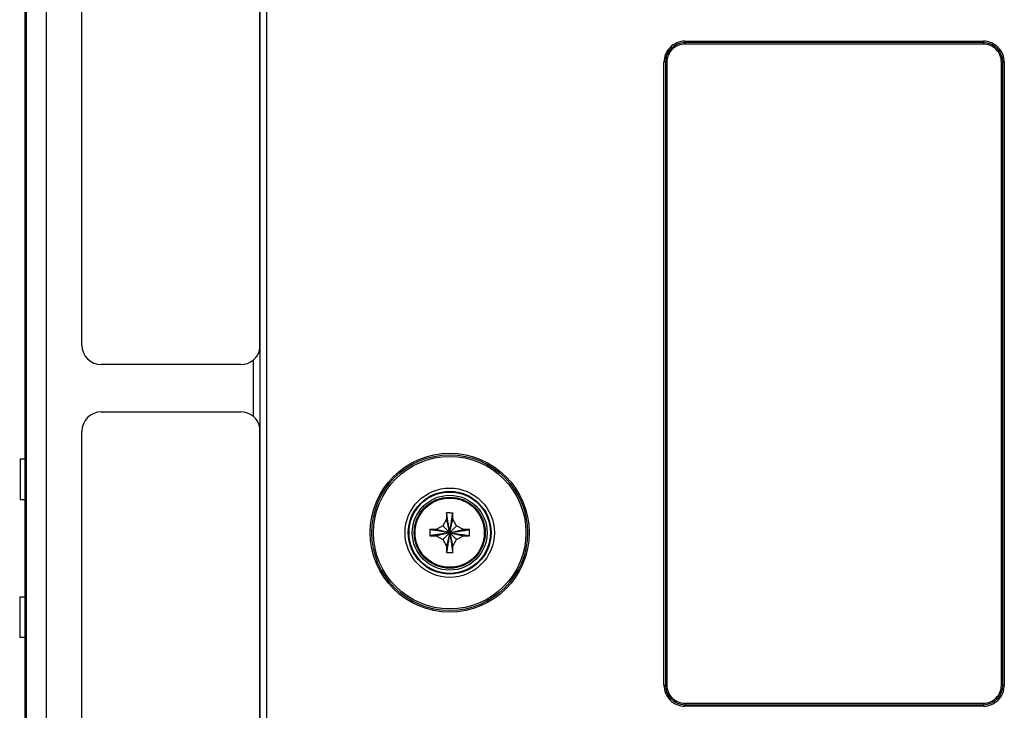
# Model space of a CAD drawing. Header units: inches. Extents: x 0 to 34, y 0 to 22.
# Tile 45 of 75: x 15.5 to 18.5, y 10.2 to 12.4. Entities that reach past the tile are written whole.
import ezdxf

# ---------------------------------------------------------------- set-up
doc = ezdxf.new("R2010")
doc.units = ezdxf.units.IN
doc.header["$LTSCALE"] = 1.87
doc.header["$MEASUREMENT"] = 0
doc.layers.get('0').update_dxf_attribs({"linetype": 'CONTINUOUS'})

msp = doc.modelspace()

# ---------------------------------------------------------------- linework, layer by layer
at = {"color": 7, "linetype": 'CONTINUOUS'}
for p, q in [((15.4941, 8.8755), (15.4941, 13.6552)), ((16.2136, 8.8583), (16.2136, 13.6561)), ((16.2336, 13.6561), (16.2336, 8.8583)), ((15.4881, 13.622), (15.4881, 8.9084)), ((15.5541, 13.4378), (15.5541, 8.8466)), ((15.6641, 11.3734), (15.6641, 13.2934)), ((17.5231, 12.3099), (17.5231, 12.3009)), ((17.5231, 12.3099), (18.4431, 12.3099)), ((18.4431, 12.3054), (17.5231, 12.3054)), ((18.4431, 12.3009), (17.5231, 12.3009)), ((18.4431, 12.3009), (18.4431, 12.3099)), ((17.4586, 10.3254), (17.4586, 12.2454)), ((17.4676, 12.2454), (17.4586, 12.2454)), ((17.4631, 12.2454), (17.4631, 10.3254)), ((17.4676, 12.2454), (17.4676, 10.3254)), ((18.5076, 12.2454), (18.4986, 12.2454)), ((18.4986, 10.3254), (18.4986, 12.2454)), ((18.5031, 10.3254), (18.5031, 12.2454)), ((18.5076, 12.2454), (18.5076, 10.3254)), ((16.2133, 11.3637), (16.2133, 11.1174)), ((16.1933, 11.1531), (16.1933, 11.328)), ((16.1541, 11.3134), (15.7241, 11.3134)), ((15.7241, 11.1676), (16.1541, 11.1676)), ((15.6641, 9.1876), (15.6641, 11.1076)), ((15.4736, 11.0229), (15.4736, 10.8979)), ((15.4736, 11.0229), (15.4881, 11.0229)), ((15.4736, 10.8979), (15.4881, 10.8979)), ((16.7886, 10.8374), (16.7767, 10.8168)), ((16.7886, 10.8557), (16.7886, 10.8374)), ((16.8076, 10.8374), (16.8076, 10.8557)), ((16.8195, 10.8168), (16.8076, 10.8374)), ((16.7561, 10.8049), (16.7378, 10.8049)), ((16.7767, 10.8168), (16.7561, 10.8049)), ((16.8401, 10.8049), (16.8195, 10.8168)), ((16.8584, 10.8049), (16.8401, 10.8049)), ((16.7378, 10.7859), (16.7561, 10.7859)), ((16.7561, 10.7859), (16.7767, 10.774)), ((16.8195, 10.774), (16.8401, 10.7859)), ((16.8401, 10.7859), (16.8584, 10.7859)), ((16.7767, 10.774), (16.7886, 10.7534)), ((16.7886, 10.7534), (16.7886, 10.7352)), ((16.8076, 10.7534), (16.8195, 10.774)), ((16.8076, 10.7352), (16.8076, 10.7534)), ((15.4726, 10.5979), (15.4726, 10.4729)), ((15.4726, 10.5979), (15.4881, 10.5979)), ((15.4881, 10.4729), (15.4726, 10.4729)), ((17.4586, 10.3254), (17.4676, 10.3254)), ((18.4986, 10.3254), (18.5076, 10.3254)), ((17.5231, 10.2699), (18.4431, 10.2699)), ((17.5231, 10.2699), (17.5231, 10.2609)), ((17.5231, 10.2654), (18.4431, 10.2654)), ((18.4431, 10.2609), (17.5231, 10.2609)), ((18.4431, 10.2609), (18.4431, 10.2699))]:
    msp.add_line(p, q, dxfattribs=at)
for radius in [0.245, 0.24, 0.235, 0.1376, 0.1276, 0.1253, 0.1153, 0.1095, 0.1067]:
    msp.add_circle((16.7981, 10.7954), radius, dxfattribs=at)
for centre, radius, start, end in [((17.5231, 12.2454), 0.0645, 89.9989, 180.0011), ((17.5231, 12.2454), 0.06, 90, 180), ((17.5231, 12.2454), 0.0555, 89.9987, 180.0013), ((18.4431, 12.2454), 0.0645, 359.9989, 90.0011), ((18.4431, 12.2454), 0.06, 0, 90), ((18.4431, 12.2454), 0.0555, 359.9987, 90.0013), ((15.7241, 11.3734), 0.06, 180, 270), ((16.1541, 11.3734), 0.06, 270, 350.6374), ((15.7241, 11.1076), 0.06, 90, 180), ((16.1541, 11.1076), 0.06, 9.3626, 90), ((17.5231, 10.3254), 0.0645, 179.9989, 270.0011), ((17.5231, 10.3254), 0.06, 180, 270), ((17.5231, 10.3254), 0.0555, 179.9987, 270.0013), ((18.4431, 10.3254), 0.06, 270, 360), ((18.4431, 10.3254), 0.0555, 269.9987, 0.0013), ((18.4431, 10.3254), 0.0645, 269.9989, 0.0011)]:
    msp.add_arc(centre, radius, start, end, dxfattribs=at)
for points, knots in [([(16.2128, 11.3609), (16.2128, 11.577), (16.2128, 12.0093), (16.2128, 12.6576), (16.2128, 13.0898), (16.2128, 13.3059)], [0, 0, 0, 0, 0.333333, 0.666667, 1, 1, 1, 1]), ([(16.2128, 9.1752), (16.2128, 9.3913), (16.2128, 9.8235), (16.2128, 10.4718), (16.2128, 10.904), (16.2128, 11.1201)], [0, 0, 0, 0, 0.333333, 0.666667, 1, 1, 1, 1]), ([(16.7981, 10.8564), (16.797, 10.8564), (16.7949, 10.8564), (16.7918, 10.8564), (16.7897, 10.8563), (16.7886, 10.8563)], [0, 0, 0, 0, 0.333651, 0.66705, 1, 1, 1, 1]), ([(16.7886, 10.8563), (16.7886, 10.8562), (16.7886, 10.8561), (16.7886, 10.8559), (16.7886, 10.8557), (16.7886, 10.8557)], [0, 0, 0, 0, 0.333026, 0.66636, 1, 1, 1, 1]), ([(16.7981, 10.7954), (16.7976, 10.7978), (16.7965, 10.8024), (16.795, 10.8091), (16.7936, 10.8154), (16.7922, 10.8214), (16.7909, 10.827), (16.7897, 10.8324), (16.789, 10.8358), (16.7886, 10.8374)], [0, 0, 0, 0, 0.168224, 0.327714, 0.478663, 0.621327, 0.755738, 0.881988, 1, 1, 1, 1]), ([(16.7981, 10.7954), (16.7976, 10.7986), (16.7967, 10.8047), (16.7953, 10.8135), (16.794, 10.8219), (16.7928, 10.8296), (16.7916, 10.837), (16.7906, 10.8438), (16.7896, 10.85), (16.789, 10.8539), (16.7887, 10.8557)], [0, 0, 0, 0, 0.156573, 0.303537, 0.441334, 0.570549, 0.691592, 0.80485, 0.910768, 1, 1, 1, 1]), ([(16.7981, 10.8564), (16.7991, 10.8564), (16.8013, 10.8564), (16.8044, 10.8564), (16.8065, 10.8563), (16.8076, 10.8563)], [0, 0, 0, 0, 0.331175, 0.665712, 1, 1, 1, 1]), ([(16.7981, 10.7954), (16.7986, 10.7986), (16.7995, 10.8047), (16.8009, 10.8135), (16.8022, 10.8219), (16.8034, 10.8296), (16.8046, 10.837), (16.8056, 10.8438), (16.8066, 10.85), (16.8072, 10.8539), (16.8075, 10.8557)], [0, 0, 0, 0, 0.156573, 0.303537, 0.441334, 0.57055, 0.691592, 0.80485, 0.910769, 1, 1, 1, 1]), ([(16.7981, 10.7954), (16.7986, 10.7978), (16.7997, 10.8024), (16.8012, 10.8091), (16.8026, 10.8154), (16.804, 10.8214), (16.8053, 10.827), (16.8065, 10.8324), (16.8072, 10.8358), (16.8076, 10.8374)], [0, 0, 0, 0, 0.168224, 0.327714, 0.478663, 0.621327, 0.755738, 0.881988, 1, 1, 1, 1]), ([(16.8076, 10.8563), (16.8076, 10.8562), (16.8076, 10.8561), (16.8076, 10.8559), (16.8076, 10.8557), (16.8076, 10.8557)], [0, 0, 0, 0, 0.354482, 0.679683, 1, 1, 1, 1]), ([(16.7373, 10.8049), (16.7372, 10.8036), (16.7371, 10.8011), (16.7371, 10.7973), (16.7371, 10.7935), (16.7371, 10.7897), (16.7372, 10.7872), (16.7373, 10.7859)], [0, 0, 0, 0, 0.199812, 0.399903, 0.600097, 0.800188, 1, 1, 1, 1]), ([(16.7378, 10.8049), (16.7378, 10.8049), (16.7376, 10.8049), (16.7374, 10.8049), (16.7373, 10.8049), (16.7373, 10.8049)], [0, 0, 0, 0, 0.33364, 0.666974, 1, 1, 1, 1]), ([(16.7981, 10.7954), (16.795, 10.7959), (16.7889, 10.7969), (16.78, 10.7982), (16.7717, 10.7995), (16.7639, 10.8008), (16.7566, 10.8019), (16.7497, 10.803), (16.7435, 10.8039), (16.7396, 10.8045), (16.7378, 10.8048)], [0, 0, 0, 0, 0.156573, 0.303537, 0.441334, 0.57055, 0.691592, 0.80485, 0.910769, 1, 1, 1, 1]), ([(16.7981, 10.7954), (16.7957, 10.796), (16.7912, 10.797), (16.7845, 10.7985), (16.7781, 10.7999), (16.7721, 10.8013), (16.7665, 10.8026), (16.7612, 10.8038), (16.7578, 10.8045), (16.7561, 10.8049)], [0, 0, 0, 0, 0.168224, 0.327714, 0.478663, 0.621327, 0.755738, 0.881988, 1, 1, 1, 1]), ([(16.7981, 10.7954), (16.7968, 10.7968), (16.7941, 10.7994), (16.7903, 10.8033), (16.7866, 10.8069), (16.7831, 10.8104), (16.7798, 10.8137), (16.7777, 10.8158), (16.7767, 10.8168)], [0, 0, 0, 0, 0.18896, 0.36938, 0.541084, 0.703764, 0.856937, 1, 1, 1, 1]), ([(16.7981, 10.7954), (16.7995, 10.7968), (16.8021, 10.7994), (16.8059, 10.8033), (16.8096, 10.8069), (16.8131, 10.8104), (16.8164, 10.8137), (16.8185, 10.8158), (16.8195, 10.8168)], [0, 0, 0, 0, 0.18896, 0.36938, 0.541084, 0.703764, 0.856937, 1, 1, 1, 1]), ([(16.7981, 10.7954), (16.8005, 10.796), (16.805, 10.797), (16.8117, 10.7985), (16.8181, 10.7999), (16.8241, 10.8013), (16.8297, 10.8026), (16.835, 10.8038), (16.8385, 10.8045), (16.8401, 10.8049)], [0, 0, 0, 0, 0.168224, 0.327714, 0.478663, 0.621327, 0.755738, 0.881988, 1, 1, 1, 1]), ([(16.7981, 10.7954), (16.8012, 10.7959), (16.8073, 10.7969), (16.8162, 10.7982), (16.8245, 10.7995), (16.8323, 10.8008), (16.8396, 10.8019), (16.8465, 10.803), (16.8527, 10.8039), (16.8566, 10.8045), (16.8584, 10.8048)], [0, 0, 0, 0, 0.156573, 0.303537, 0.441334, 0.57055, 0.691592, 0.80485, 0.910769, 1, 1, 1, 1]), ([(16.859, 10.8049), (16.8589, 10.8049), (16.8588, 10.8049), (16.8586, 10.8049), (16.8584, 10.8049), (16.8584, 10.8049)], [0, 0, 0, 0, 0.334017, 0.667348, 1, 1, 1, 1]), ([(16.859, 10.7859), (16.859, 10.7877), (16.8591, 10.791), (16.8591, 10.7959), (16.8591, 10.8005), (16.859, 10.8034), (16.859, 10.8049)], [0, 0, 0, 0, 0.273242, 0.529116, 0.770415, 1, 1, 1, 1]), ([(16.7373, 10.7859), (16.7373, 10.7859), (16.7374, 10.7859), (16.7376, 10.7859), (16.7378, 10.7859), (16.7378, 10.7859)], [0, 0, 0, 0, 0.333026, 0.66636, 1, 1, 1, 1]), ([(16.7981, 10.7954), (16.795, 10.7949), (16.7889, 10.794), (16.78, 10.7926), (16.7717, 10.7913), (16.7639, 10.7901), (16.7566, 10.789), (16.7497, 10.7879), (16.7435, 10.7869), (16.7396, 10.7863), (16.7378, 10.786)], [0, 0, 0, 0, 0.156573, 0.303537, 0.441334, 0.570549, 0.691592, 0.80485, 0.910768, 1, 1, 1, 1]), ([(16.7981, 10.7954), (16.7957, 10.7949), (16.7912, 10.7939), (16.7845, 10.7923), (16.7781, 10.7909), (16.7721, 10.7895), (16.7665, 10.7883), (16.7612, 10.7871), (16.7578, 10.7863), (16.7561, 10.7859)], [0, 0, 0, 0, 0.168224, 0.327714, 0.478663, 0.621327, 0.755738, 0.881988, 1, 1, 1, 1]), ([(16.7981, 10.7954), (16.7968, 10.7941), (16.7941, 10.7914), (16.7903, 10.7876), (16.7866, 10.7839), (16.7831, 10.7804), (16.7798, 10.7772), (16.7777, 10.775), (16.7767, 10.774)], [0, 0, 0, 0, 0.18896, 0.36938, 0.541084, 0.703764, 0.856937, 1, 1, 1, 1]), ([(16.7981, 10.7954), (16.7976, 10.7931), (16.7965, 10.7885), (16.795, 10.7818), (16.7936, 10.7754), (16.7922, 10.7694), (16.7909, 10.7638), (16.7897, 10.7585), (16.789, 10.7551), (16.7886, 10.7534)], [0, 0, 0, 0, 0.168224, 0.327714, 0.478663, 0.621327, 0.755738, 0.881988, 1, 1, 1, 1]), ([(16.7981, 10.7954), (16.7976, 10.7923), (16.7967, 10.7862), (16.7953, 10.7773), (16.794, 10.769), (16.7928, 10.7612), (16.7916, 10.7539), (16.7906, 10.7471), (16.7896, 10.7409), (16.789, 10.7369), (16.7887, 10.7351)], [0, 0, 0, 0, 0.156573, 0.303537, 0.441334, 0.57055, 0.691592, 0.80485, 0.910769, 1, 1, 1, 1]), ([(16.7981, 10.7954), (16.8012, 10.7949), (16.8073, 10.794), (16.8162, 10.7926), (16.8245, 10.7913), (16.8323, 10.7901), (16.8396, 10.789), (16.8465, 10.7879), (16.8527, 10.7869), (16.8566, 10.7863), (16.8584, 10.786)], [0, 0, 0, 0, 0.156573, 0.303537, 0.441334, 0.57055, 0.691592, 0.80485, 0.910769, 1, 1, 1, 1]), ([(16.7981, 10.7954), (16.8005, 10.7949), (16.805, 10.7939), (16.8117, 10.7923), (16.8181, 10.7909), (16.8241, 10.7895), (16.8297, 10.7883), (16.835, 10.7871), (16.8385, 10.7863), (16.8401, 10.7859)], [0, 0, 0, 0, 0.168224, 0.327714, 0.478663, 0.621327, 0.755738, 0.881988, 1, 1, 1, 1]), ([(16.7981, 10.7954), (16.7995, 10.7941), (16.8021, 10.7914), (16.8059, 10.7876), (16.8096, 10.7839), (16.8131, 10.7804), (16.8164, 10.7772), (16.8185, 10.775), (16.8195, 10.774)], [0, 0, 0, 0, 0.18896, 0.36938, 0.541084, 0.703764, 0.856937, 1, 1, 1, 1]), ([(16.7981, 10.7954), (16.7986, 10.7931), (16.7997, 10.7885), (16.8012, 10.7818), (16.8026, 10.7754), (16.804, 10.7694), (16.8053, 10.7638), (16.8065, 10.7585), (16.8072, 10.7551), (16.8076, 10.7534)], [0, 0, 0, 0, 0.168224, 0.327714, 0.478663, 0.621327, 0.755738, 0.881988, 1, 1, 1, 1]), ([(16.7981, 10.7954), (16.7986, 10.7923), (16.7995, 10.7862), (16.8009, 10.7773), (16.8022, 10.769), (16.8034, 10.7612), (16.8046, 10.7539), (16.8056, 10.7471), (16.8066, 10.7409), (16.8072, 10.7369), (16.8075, 10.7351)], [0, 0, 0, 0, 0.156573, 0.303537, 0.441334, 0.570549, 0.691592, 0.80485, 0.910768, 1, 1, 1, 1]), ([(16.8584, 10.7859), (16.8584, 10.7859), (16.8586, 10.7859), (16.8588, 10.7859), (16.8589, 10.7859), (16.859, 10.7859)], [0, 0, 0, 0, 0.333051, 0.666383, 1, 1, 1, 1]), ([(16.7886, 10.7352), (16.7886, 10.7351), (16.7886, 10.735), (16.7886, 10.7348), (16.7886, 10.7346), (16.7886, 10.7346)], [0, 0, 0, 0, 0.33364, 0.666974, 1, 1, 1, 1]), ([(16.7886, 10.7346), (16.7897, 10.7345), (16.7918, 10.7345), (16.7949, 10.7344), (16.797, 10.7344), (16.7981, 10.7344)], [0, 0, 0, 0, 0.332959, 0.666356, 1, 1, 1, 1]), ([(16.7981, 10.7344), (16.7992, 10.7344), (16.8013, 10.7344), (16.8044, 10.7345), (16.8065, 10.7345), (16.8076, 10.7346)], [0, 0, 0, 0, 0.333505, 0.666882, 1, 1, 1, 1]), ([(16.8076, 10.7346), (16.8076, 10.7346), (16.8076, 10.7348), (16.8076, 10.735), (16.8076, 10.7351), (16.8076, 10.7352)], [0, 0, 0, 0, 0.333026, 0.66636, 1, 1, 1, 1])]:
    msp.add_open_spline(points, degree=3, knots=knots, dxfattribs=at)
for points in [[(16.7887, 10.8557), (16.7887, 10.8559), (16.7887, 10.8561), (16.7886, 10.8563)], [(16.8075, 10.8557), (16.8075, 10.8559), (16.8075, 10.8561), (16.8076, 10.8563)], [(16.7378, 10.8048), (16.7376, 10.8048), (16.7374, 10.8049), (16.7373, 10.8049)], [(16.8584, 10.8048), (16.8586, 10.8048), (16.8588, 10.8049), (16.859, 10.8049)], [(16.7378, 10.786), (16.7376, 10.786), (16.7374, 10.786), (16.7373, 10.7859)], [(16.8584, 10.786), (16.8586, 10.786), (16.8588, 10.786), (16.859, 10.7859)], [(16.7887, 10.7351), (16.7887, 10.735), (16.7887, 10.7348), (16.7886, 10.7346)], [(16.8075, 10.7351), (16.8075, 10.735), (16.8075, 10.7348), (16.8076, 10.7346)]]:
    msp.add_open_spline(points, degree=3, dxfattribs=at)

doc.saveas('drawing.dxf')
